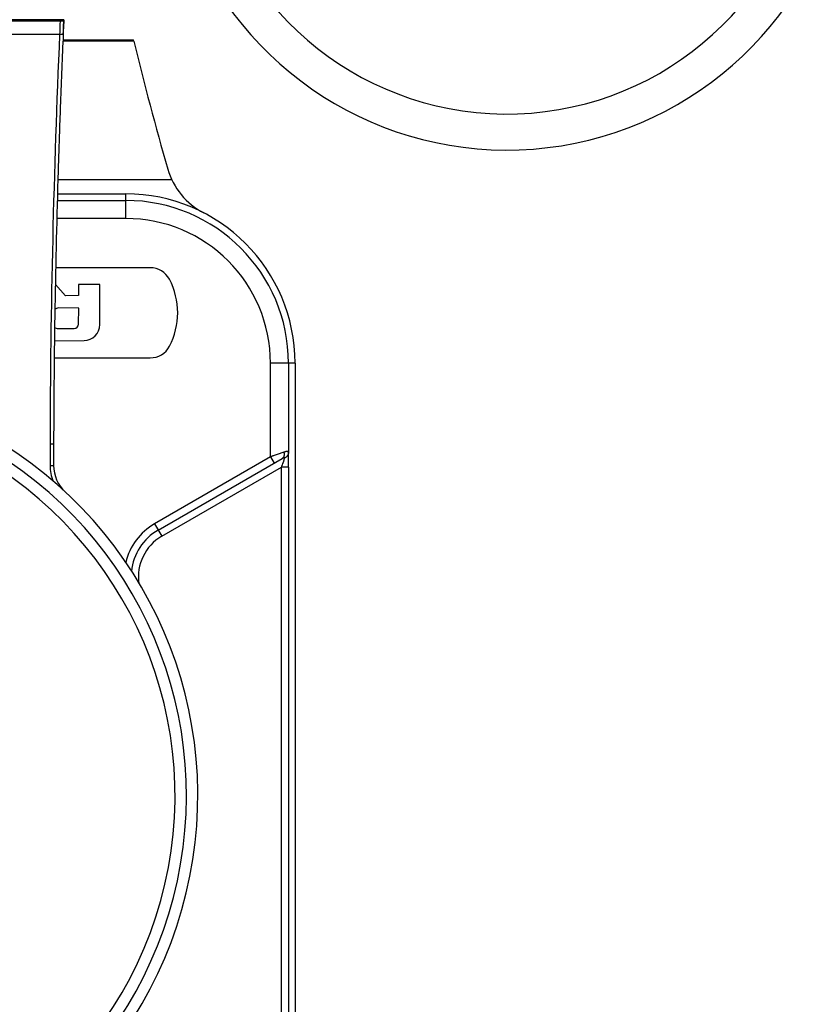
# Model space of a CAD drawing. Header units: millimetres. Extents: x 0 to 420, y 0 to 297.
# Tile 41 of 150: x 95.87 to 100.31, y 130.84 to 136.3. Entities that reach past the tile are written whole.
import ezdxf

# ---------------------------------------------------------------- set-up
doc = ezdxf.new("R2010")
doc.units = ezdxf.units.MM
doc.header["$LTSCALE"] = 23.1
doc.layers.get('0').update_dxf_attribs({"linetype": 'CONTINUOUS'})
doc.layers.add('DIM_PILOTEES', color=7, linetype='CONTINUOUS')
doc.styles.get("Standard").update_dxf_attribs({"font": 'txt', "width": 0.7})
doc.dimstyles.new('DIMSTYLE_2', dxfattribs={"dimtxt": 2.5, "dimasz": 3.5, "dimexe": 2, "dimexo": 0, "dimtad": 1, "dimdec": 0, "dimlfac": 5, "dimdsep": 46, "dimtxsty": 'Standard', "dimblk": '_FILLED', "dimblk1": '_FILLED', "dimblk2": '_FILLED', "dimcen": 0, "dimazin": 2, "dimtp": 0.8, "dimtm": 0.8, "dimtfac": 1, "dimtdec": 0, "dimtofl": 0, "dimtmove": 0, "dimatfit": 3, "dimldrblk": '_FILLED', "dimfxl": 0, "dimtolj": 1, "dimarcsym": 0})

# ---------------------------------------------------------------- blocks, each defined once
blk = doc.blocks.new('_FILLED')
at = {"color": 0, "linetype": 'ByBlock'}
blk.add_solid([(0, 0), (-1, 0.1429), (-1, -0.1429)], dxfattribs=at)
blk = doc.blocks.new('*D3')
at = {"layer": 'DIM_PILOTEES', "color": 2, "linetype": 'Continuous'}
for p, q in [((104.0571, 254.4252), (35.1334, 254.4252)), ((37.1334, 254.4252), (37.1334, 190.3293)), ((37.1334, 126.2333), (37.1334, 190.3293)), ((79.2109, 126.2333), (35.1334, 126.2333))]:
    blk.add_line(p, q, dxfattribs=at)
at = {"layer": 'DIM_PILOTEES', "color": 2, "linetype": 'Continuous', "xscale": 3.5, "yscale": 3.5, "zscale": 3.5}
for p, rotation in [((37.1334, 254.4252), 90), ((37.1334, 126.2333), 270)]:
    blk.add_blockref('_FILLED', p, dxfattribs=dict(at, rotation=rotation))
at = {"layer": 'DIM_PILOTEES', "color": 2, "linetype": 'Continuous', "insert": (34.0084, 190.3293), "char_height": 2.5, "width": 8.035714, "attachment_point": 2, "rotation": 90, "line_spacing_factor": 0.9}
blk.add_mtext('{\\ftxt;\\W0.0001;\\H0.0001;\\~}{\\ftxt;\\W2.1428571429;\\H2.5; }{\\ftxt;\\W0.0001;\\H0.0001;\\~}', dxfattribs=at)

msp = doc.modelspace()

# ---------------------------------------------------------------- linework, layer by layer
at = {"color": 7, "linetype": 'Continuous'}
for p, q in [((96.1136, 136.2996), (95.2507, 136.2996)), ((96.0922, 136.2912), (95.2695, 136.2912)), ((96.0916, 136.2728), (96.091, 136.2544)), ((96.0922, 136.2912), (96.0916, 136.2728)), ((96.1124, 136.2917), (96.1104, 136.2315)), ((96.1118, 136.2587), (96.1136, 136.2996)), ((96.1136, 136.2996), (96.1124, 136.2917)), ((96.1099, 136.2177), (95.2472, 136.2177)), ((96.0903, 136.2322), (96.0898, 136.2177)), ((96.0951, 136.2177), (96.0898, 136.2177)), ((96.091, 136.2544), (96.0903, 136.2322)), ((96.1099, 136.2177), (96.1108, 136.2382)), ((96.1104, 136.2315), (96.1099, 136.2177)), ((96.1108, 136.2382), (96.1118, 136.2587)), ((96.5021, 136.1803), (96.1084, 136.1803)), ((96.1087, 136.1886), (96.4795, 136.1886)), ((96.5021, 136.1803), (96.5002, 136.1881)), ((96.0802, 135.4129), (96.7125, 135.4124)), ((96.0771, 135.2966), (96.4571, 135.2966)), ((96.0781, 135.3333), (96.4571, 135.3333)), ((96.4571, 135.1966), (96.4571, 135.3333)), ((96.4571, 135.1966), (96.0744, 135.1966)), ((96.5933, 134.9233), (96.0681, 134.9233)), ((96.0669, 134.8303), (96.1228, 134.7672)), ((96.3128, 134.8298), (96.1939, 134.8297)), ((96.1939, 134.8297), (96.1946, 134.7684)), ((96.3126, 134.608), (96.3128, 134.8298)), ((96.1946, 134.7684), (96.1228, 134.7672)), ((96.1959, 134.6991), (96.0845, 134.7001)), ((96.1952, 134.6101), (96.1959, 134.6991)), ((96.0806, 134.5854), (96.1706, 134.5857)), ((96.0613, 134.5174), (96.2255, 134.5197)), ((96.0601, 134.4233), (96.5933, 134.4233)), ((97.3971, 134.3933), (97.2604, 134.3933)), ((97.2604, 133.8738), (97.2604, 134.3933)), ((97.3603, 134.3933), (97.3603, 133.8971)), ((97.3971, 134.3933), (97.3971, 129.5933)), ((96.0366, 133.946), (96.0566, 133.946)), ((97.2604, 133.8738), (96.6172, 133.5025)), ((96.6372, 133.4679), (97.3251, 133.865)), ((97.3349, 133.8997), (97.2604, 133.8738)), ((97.2604, 133.8738), (97.2804, 133.8392)), ((96.0365, 133.8261), (96.0565, 133.8262)), ((96.6572, 133.4332), (97.3214, 133.8167)), ((97.3614, 133.8167), (97.3214, 133.8167)), ((97.3214, 130.1699), (97.3214, 133.8167)), ((97.3614, 133.8167), (97.3614, 130.1699)), ((96.6172, 133.5025), (96.6572, 133.4332))]:
    msp.add_line(p, q, dxfattribs=at)
msp.add_lwpolyline([(97.2882, 133.8835), (97.2745, 133.8788), (97.2604, 133.8738)], dxfattribs=at)
for centre, radius, start, end in [((98.5731, 137.4763), 1.9, 124.6091, 59.5542), ((98.5731, 137.4763), 1.7, 111.2136, 72.7969), ((149.9518, 133.8192), 53.9153, 177.45032, 179.86525), ((149.691, 133.8271), 53.6344, 177.44536, 177.84935), ((149.669, 133.828), 53.6124, 177.44528, 177.84944), ((112.0565, 139.9303), 16, 193.55474, 196.18256), ((149.7718, 133.824), 53.7153, 177.84933, 178.02125), ((149.7638, 133.8243), 53.7073, 177.84932, 178.02126), ((149.8253, 133.8222), 53.7688, 178.02127, 178.25274), ((149.8158, 133.8225), 53.7593, 178.02125, 178.25276), ((149.9116, 133.8197), 53.8551, 178.25282, 179.05876), ((97.0746, 135.5826), 0.4, 196.1821, 242.5605), ((96.4571, 134.3933), 0.94, 0, 90), ((96.4571, 134.3933), 0.9033, 0, 90), ((96.4571, 134.3933), 0.8033, 0, 90), ((96.5933, 134.8033), 0.12, 27.6927, 90), ((96.3453, 134.6733), 0.4, 332.336, 27.6726), ((149.994, 133.8181), 53.9375, 179.05858, 179.86414), ((149.9915, 133.8182), 53.935, 179.05856, 179.86416), ((96.0843, 134.6707), 0.0295, 89.4845, 134.6753), ((96.0805, 134.6099), 0.0245, 221.6612, 270.228), ((96.1706, 134.6103), 0.0245, 269.9999, 359.5589), ((96.2243, 134.608), 0.0884, 270.7986, 359.942), ((96.5933, 134.5433), 0.12, 270, 332.336), ((94.5571, 131.9933), 2.3, 121.8959, 58.1041), ((94.5571, 131.9933), 2.237, 119.1994, 60.8006), ((94.5571, 131.9933), 2.1737, 116.0605, 63.9344), ((112.0565, 133.8764), 16.02, 179.75082, 180.1796), ((112.0565, 133.8764), 16, 179.7505, 180.17929), ((96.2565, 133.8268), 0.22, 180.1796, 203.6252), ((96.2565, 133.8268), 0.2, 180.1682, 227.1729), ((95.1772, 134.5595), 2.2693, 340.8937, 341.0827), ((96.7872, 133.2081), 0.34, 120, 166.3684), ((96.7872, 133.2081), 0.3, 120, 174.1965), ((96.7872, 133.2081), 0.26, 119.9998, 188.2773)]:
    msp.add_arc(centre, radius, start, end, dxfattribs=at)
for points, knots in [([(96.1124, 136.2917), (96.1124, 136.2917), (96.1124, 136.2917), (96.1123, 136.2916), (96.1122, 136.2916), (96.1121, 136.2916), (96.1119, 136.2916), (96.1117, 136.2915), (96.1115, 136.2915), (96.1111, 136.2915), (96.1106, 136.2915), (96.1099, 136.2914), (96.1089, 136.2914), (96.1077, 136.2913), (96.1064, 136.2913), (96.1049, 136.2913), (96.1034, 136.2912), (96.1017, 136.2912), (96.0992, 136.2912), (96.0961, 136.2912), (96.0935, 136.2912), (96.0922, 136.2912)], [0, 0, 0, 0, 0.000741, 0.001927, 0.005972, 0.012354, 0.021078, 0.03212, 0.04545, 0.061032, 0.078831, 0.120933, 0.171445, 0.229878, 0.295625, 0.368076, 0.446623, 0.530651, 0.61938, 0.806706, 1, 1, 1, 1]), ([(96.4795, 136.1886), (96.4808, 136.1886), (96.4834, 136.1886), (96.4866, 136.1886), (96.4891, 136.1886), (96.4908, 136.1886), (96.4925, 136.1885), (96.494, 136.1885), (96.4953, 136.1885), (96.4966, 136.1884), (96.4975, 136.1884), (96.4981, 136.1884), (96.4986, 136.1883), (96.4989, 136.1883), (96.4993, 136.1883), (96.4995, 136.1883), (96.4998, 136.1882), (96.5, 136.1882), (96.5001, 136.1882), (96.5002, 136.1882), (96.5002, 136.1881), (96.5002, 136.1881), (96.5002, 136.1881)], [0, 0, 0, 0, 0.190456, 0.375594, 0.46368, 0.547455, 0.626095, 0.69892, 0.765261, 0.824445, 0.875802, 0.898355, 0.918758, 0.936969, 0.952944, 0.966643, 0.978026, 0.987055, 0.993701, 0.997957, 0.999221, 1, 1, 1, 1]), ([(97.3379, 133.8667), (97.3375, 133.8655), (97.3367, 133.8627), (97.3354, 133.8584), (97.3338, 133.8535), (97.3314, 133.8461), (97.3281, 133.8361), (97.3253, 133.828), (97.3239, 133.8238)], [0, 0, 0, 0, 0.086999, 0.188789, 0.303405, 0.428881, 0.704537, 1, 1, 1, 1]), ([(97.3349, 133.8997), (97.3354, 133.8978), (97.3361, 133.8941), (97.3365, 133.8886), (97.3362, 133.884), (97.3357, 133.8806), (97.335, 133.8782), (97.3343, 133.876), (97.3333, 133.8739), (97.3322, 133.8719), (97.3306, 133.8697), (97.3283, 133.8672), (97.3262, 133.8656), (97.3251, 133.865)], [0, 0, 0, 0, 0.147854, 0.292817, 0.431918, 0.498483, 0.56268, 0.624407, 0.683831, 0.741145, 0.796501, 0.901646, 1, 1, 1, 1]), ([(97.3251, 133.865), (97.3262, 133.8656), (97.3277, 133.8665), (97.3298, 133.8676), (97.3311, 133.8683), (97.3324, 133.8689), (97.3336, 133.8693), (97.3346, 133.8697), (97.3356, 133.8699), (97.3363, 133.87), (97.337, 133.87), (97.3375, 133.8698), (97.3377, 133.8696), (97.3379, 133.8694), (97.3381, 133.8689), (97.3382, 133.8683), (97.3381, 133.8675), (97.338, 133.867), (97.3379, 133.8667)], [0, 0, 0, 0, 0.217987, 0.317436, 0.409504, 0.49347, 0.568666, 0.634516, 0.69062, 0.737048, 0.774941, 0.806528, 0.821109, 0.835577, 0.866295, 0.902582, 0.946737, 1, 1, 1, 1]), ([(97.3603, 133.8971), (97.3603, 133.8976), (97.3602, 133.8985), (97.3598, 133.8998), (97.3592, 133.9009), (97.3584, 133.9019), (97.3575, 133.9027), (97.3563, 133.9032), (97.3549, 133.9036), (97.3533, 133.9037), (97.3516, 133.9037), (97.3497, 133.9036), (97.3476, 133.9033), (97.3453, 133.9028), (97.3429, 133.9022), (97.3394, 133.9012), (97.3367, 133.9003), (97.3349, 133.8997)], [0, 0, 0, 0, 0.04872, 0.093575, 0.135587, 0.176176, 0.217101, 0.26027, 0.307413, 0.359737, 0.417971, 0.482507, 0.553512, 0.630935, 0.714565, 0.804148, 1, 1, 1, 1]), ([(97.3603, 133.8971), (97.3603, 133.8956), (97.36, 133.8924), (97.3588, 133.8878), (97.3568, 133.8833), (97.3541, 133.8791), (97.3508, 133.8752), (97.3469, 133.8718), (97.3425, 133.8689), (97.3395, 133.8674), (97.3379, 133.8667)], [0, 0, 0, 0, 0.115301, 0.234783, 0.35771, 0.483461, 0.6117, 0.741642, 0.87173, 1, 1, 1, 1]), ([(97.3614, 133.8167), (97.3614, 133.8245), (97.3614, 133.8361), (97.3613, 133.8513), (97.3612, 133.8621), (97.361, 133.8723), (97.3608, 133.8815), (97.3606, 133.8897), (97.3604, 133.8948), (97.3603, 133.8971)], [0, 0, 0, 0, 0.29107, 0.432391, 0.567676, 0.69448, 0.810352, 0.912935, 1, 1, 1, 1])]:
    msp.add_open_spline(points, degree=3, knots=knots, dxfattribs=at)

# ---------------------------------------------------------------- dimensions: what is measured, and where the dimension line sits
at = {"layer": 'DIM_PILOTEES', "color": 2, "linetype": 'Continuous'}
dim = msp.add_linear_dim(base=(37.1334, 254.4252), p1=(79.2109, 126.2333), p2=(104.0571, 254.4252), angle=90, text='{\\ftxt;\\W0.0001;\\H0.0001;\\~}{\\ftxt;\\W2.1428571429;\\H2.5; }{\\ftxt;\\W0.0001;\\H0.0001;\\~}', dimstyle='DIMSTYLE_2', dxfattribs=at)
dim.commit()
dim.dimension.update_dxf_attribs({"geometry": '*D3', "text_midpoint": (37.1334, 189.9721), "dimtype": 160})

doc.saveas('drawing.dxf')
